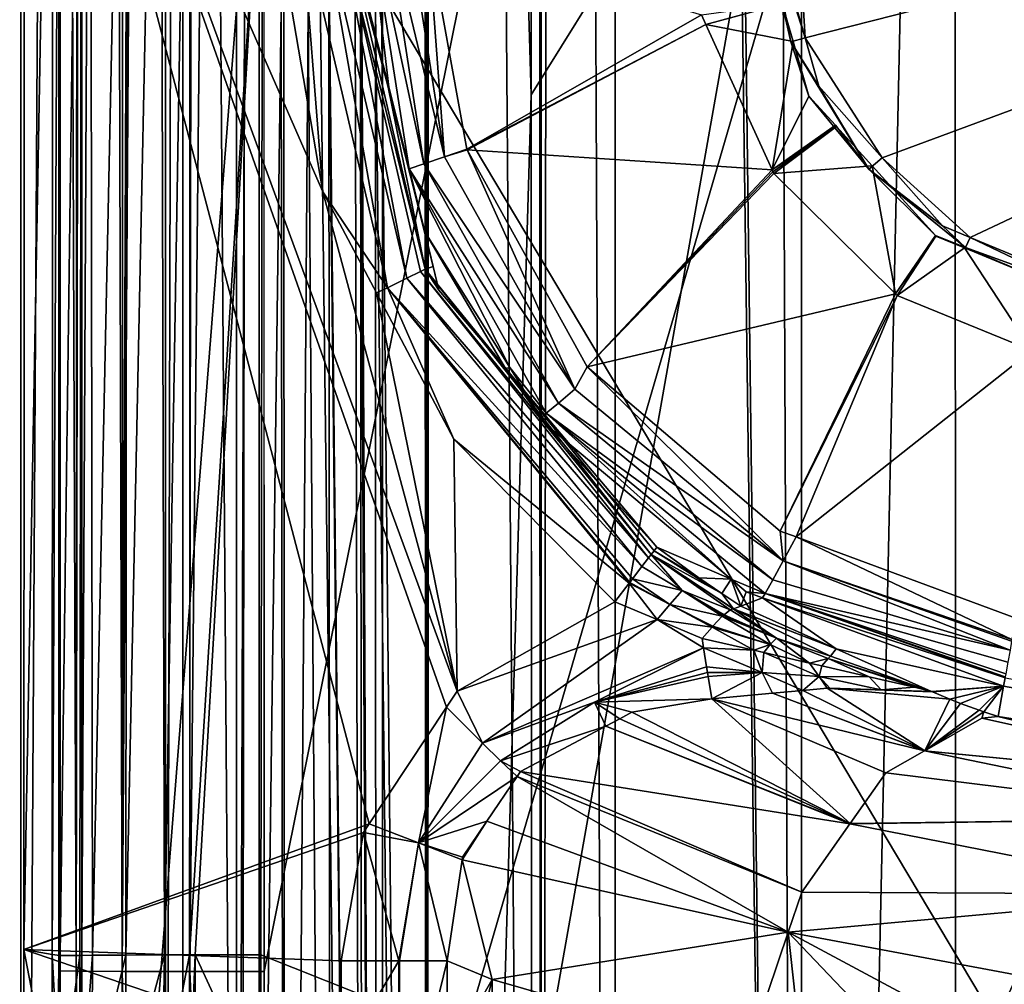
# Model space of a CAD drawing. Extents: x 512 to 878, y 536 to 1026.
# Tile 57 of 256: x 513 to 527, y 794 to 807. Entities that reach past the tile are written whole.
import ezdxf

# ---------------------------------------------------------------- set-up
doc = ezdxf.new("R2010")
doc.units = 0

msp = doc.modelspace()

# ---------------------------------------------------------------- linework, layer by layer
for points in [[(551.491333, 968.122559, 738.881165), (516.386902, 898.512573, 737.944946), (516.398926, 793.820312, 737.577087)], [(551.491333, 968.122559, 738.881165), (516.398926, 793.820312, 737.577087), (516.401672, 769.739075, 737.492493)], [(605.613953, 967.952148, 739.521484), (551.491333, 968.122559, 738.881165), (516.401672, 769.739075, 737.492493)], [(605.613953, 967.952148, 739.521484), (516.401672, 769.739075, 737.492493), (605.580933, 769.518677, 738.778442)], [(618.10907, 963.369446, 700.419495), (520.225464, 879.802673, 700.419495), (520.234863, 806.419128, 700.419495)], [(618.10907, 963.369446, 700.419495), (520.234863, 806.419128, 700.419495), (520.2677, 734.055725, 700.419495)], [(618.10907, 963.369446, 700.419495), (520.2677, 734.055725, 700.419495), (520.268921, 731.403442, 700.419495)], [(618.10907, 963.369446, 700.419495), (520.268921, 731.403442, 700.419495), (521.585632, 696.508911, 700.419495)], [(618.10907, 963.369446, 700.419495), (521.585632, 696.508911, 700.419495), (526.405518, 669.236389, 700.419495)], [(618.10907, 963.369446, 700.419495), (526.405518, 669.236389, 700.419495), (528.957886, 662.111328, 700.419495)], [(513.786804, 944.168213, 736.277283), (513.455566, 860.360413, 734.97113), (513.701294, 793.826721, 735.786011)], [(513.799194, 944.168091, 736.315613), (513.786804, 944.168213, 736.277283), (513.701294, 793.826721, 735.786011)], [(513.934204, 944.166565, 736.731812), (513.799194, 944.168091, 736.315613), (513.701294, 793.826721, 735.786011)], [(513.934204, 944.166565, 736.731812), (513.701294, 793.826721, 735.786011), (514.362427, 793.823303, 736.736633)], [(514.42157, 944.164612, 737.190918), (513.934204, 944.166565, 736.731812), (514.362427, 793.823303, 736.736633)], [(514.973267, 944.162415, 737.710632), (514.42157, 944.164612, 737.190918), (514.362427, 793.823303, 736.736633)], [(515.311584, 944.161804, 737.803833), (514.973267, 944.162415, 737.710632), (514.362427, 793.823303, 736.736633)], [(515.351196, 944.161743, 737.814758), (515.311584, 944.161804, 737.803833), (514.362427, 793.823303, 736.736633)], [(515.351196, 944.161743, 737.814758), (514.362427, 793.823303, 736.736633), (515.33429, 793.821045, 737.366028)], [(516.386902, 898.512573, 737.944946), (515.351196, 944.161743, 737.814758), (515.33429, 793.821045, 737.366028)], [(517.996643, 816.932617, 726.006531), (518.677246, 944.170044, 729.125244), (518.732727, 742.903564, 728.656616)], [(518.677246, 944.170044, 729.125244), (518.735657, 944.169861, 729.356079), (518.732727, 742.903564, 728.656616)], [(518.735657, 944.169861, 729.356079), (518.813904, 944.169617, 729.665649), (518.732727, 742.903564, 728.656616)], [(518.732727, 742.903564, 728.656616), (518.813904, 944.169617, 729.665649), (520.385437, 742.903015, 731.14209)], [(518.813904, 944.169617, 729.665649), (520.309875, 944.16803, 731.750244), (520.385437, 742.903015, 731.14209)], [(520.309875, 944.16803, 731.750244), (520.36731, 944.167969, 731.830261), (520.385437, 742.903015, 731.14209)], [(520.36731, 944.167969, 731.830261), (520.574036, 944.167725, 732.118408), (520.385437, 742.903015, 731.14209)], [(520.574036, 944.167725, 732.118408), (521.441162, 742.905151, 732.076416), (520.385437, 742.903015, 731.14209)], [(520.574036, 944.167725, 732.118408), (521.447266, 944.167786, 732.688721), (521.441162, 742.905151, 732.076416)], [(521.447266, 944.167786, 732.688721), (524.135925, 742.914368, 733.422668), (521.441162, 742.905151, 732.076416)], [(521.447266, 944.167786, 732.688721), (521.591125, 944.167786, 732.782715), (524.135925, 742.914368, 733.422668)], [(521.591125, 944.167786, 732.782715), (523.279175, 944.167969, 733.885254), (524.135925, 742.914368, 733.422668)], [(523.279175, 944.167969, 733.885254), (524.084229, 944.169006, 734.051941), (524.135925, 742.914368, 733.422668)], [(524.084229, 944.169006, 734.051941), (526.324402, 843.845764, 734.150757), (524.135925, 742.914368, 733.422668)], [(513.455566, 860.360413, 734.97113), (512.888245, 902.137024, 724.111328), (512.909668, 768.294373, 724.111328)], [(512.888245, 902.137024, 724.111328), (516.001404, 807.64447, 724.111328), (512.909668, 768.294373, 724.111328)], [(516.386902, 898.512573, 737.944946), (515.33429, 793.821045, 737.366028), (516.398926, 793.820312, 737.577087)], [(515.229797, 879.800293, 696.809021), (514.97644, 839.087463, 694.634583), (514.985291, 778.169434, 694.615295)], [(515.229797, 879.800293, 696.809021), (514.985291, 778.169434, 694.615295), (515.233276, 734.024902, 696.753479)], [(516.330383, 879.800781, 698.692078), (515.229797, 879.800293, 696.809021), (516.32666, 734.031616, 698.664062)], [(516.32666, 734.031616, 698.664062), (515.229797, 879.800293, 696.809021), (515.233276, 734.024902, 696.753479)], [(518.103149, 734.042542, 699.961365), (516.330383, 879.800781, 698.692078), (516.32666, 734.031616, 698.664062)], [(518.097229, 879.801636, 699.968323), (516.330383, 879.800781, 698.692078), (518.103149, 734.042542, 699.961365)], [(520.225464, 879.802673, 700.419495), (518.097229, 879.801636, 699.968323), (520.234863, 806.419128, 700.419495)], [(520.234863, 806.419128, 700.419495), (518.097229, 879.801636, 699.968323), (518.103149, 734.042542, 699.961365)], [(513.449402, 793.830444, 734.73645), (513.455566, 860.360413, 734.97113), (512.909668, 768.294373, 724.111328)], [(513.455566, 860.360413, 734.97113), (513.449402, 793.830444, 734.73645), (513.701294, 793.826721, 735.786011)], [(526.324402, 843.845764, 734.150757), (526.330322, 788.288696, 733.942993), (524.135925, 742.914368, 733.422668)], [(526.324402, 843.845764, 734.150757), (610.678345, 843.850769, 735.476562), (610.576294, 788.198303, 735.151794)], [(526.330322, 788.288696, 733.942993), (526.324402, 843.845764, 734.150757), (610.576294, 788.198303, 735.151794)], [(514.97644, 839.087463, 694.634583), (528.510681, 824.605713, 542.54657), (514.985291, 778.169434, 694.615295)], [(514.985291, 778.169434, 694.615295), (528.510681, 824.605713, 542.54657), (529.645386, 755.810181, 542.380676)], [(513.782776, 817.721191, 717.879517), (513.467468, 817.718018, 716.855957), (513.47168, 794.049072, 717.045715)], [(513.754272, 794.052856, 717.874023), (513.782776, 817.721191, 717.879517), (513.47168, 794.049072, 717.045715)], [(513.782104, 794.053223, 717.955505), (513.782776, 817.721191, 717.879517), (513.754272, 794.052856, 717.874023)], [(513.935913, 794.055298, 718.406311), (513.89856, 817.722351, 718.255371), (513.782104, 794.053223, 717.955505)], [(513.89856, 817.722351, 718.255371), (513.782776, 817.721191, 717.879517), (513.782104, 794.053223, 717.955505)], [(514.431152, 817.723938, 718.78772), (513.89856, 817.722351, 718.255371), (513.935913, 794.055298, 718.406311)], [(514.415039, 794.057495, 718.861572), (514.431152, 817.723938, 718.78772), (513.935913, 794.055298, 718.406311)], [(514.970398, 794.060059, 719.389343), (514.90802, 817.725403, 719.264343), (514.415039, 794.057495, 718.861572)], [(514.90802, 817.725403, 719.264343), (514.431152, 817.723938, 718.78772), (514.415039, 794.057495, 718.861572)], [(515.359619, 817.725708, 719.39679), (514.90802, 817.725403, 719.264343), (514.970398, 794.060059, 719.389343)], [(515.32782, 794.060608, 719.491394), (515.359619, 817.725708, 719.39679), (514.970398, 794.060059, 719.389343)], [(516.376038, 810.780029, 719.723083), (515.359619, 817.725708, 719.39679), (515.32782, 794.060608, 719.491394)], [(513.467468, 817.718018, 716.855957), (513.355896, 794.067688, 714.874329), (513.464355, 794.048584, 716.942566)], [(513.467468, 817.718018, 716.855957), (513.363403, 817.127686, 714.874329), (513.355896, 794.067688, 714.874329)], [(513.47168, 794.049072, 717.045715), (513.467468, 817.718018, 716.855957), (513.464355, 794.048584, 716.942566)], [(513.363403, 817.127686, 714.874329), (512.94928, 794.139465, 707.111328), (513.355896, 794.067688, 714.874329)], [(513.363403, 817.127686, 714.874329), (512.955505, 814.815247, 707.111328), (512.94928, 794.139465, 707.111328)], [(517.997742, 807.644958, 725.990051), (517.996643, 816.932617, 726.006531), (518.732727, 742.903564, 728.656616)], [(512.955505, 814.815247, 707.111328), (517.907776, 795.942993, 707.111328), (512.94928, 794.139465, 707.111328)], [(512.955505, 814.815247, 707.111328), (519.020813, 797.620667, 707.111328), (517.907776, 795.942993, 707.111328)], [(512.955505, 814.815247, 707.111328), (519.171692, 797.848083, 707.111328), (519.020813, 797.620667, 707.111328)], [(512.955505, 814.815247, 707.111328), (517.24292, 805.027527, 707.111328), (519.171692, 797.848083, 707.111328)], [(512.955505, 814.815247, 707.111328), (516.58429, 808.903992, 707.111328), (517.24292, 805.027527, 707.111328)], [(523.975098, 810.547974, 714.84021), (542.499817, 811.895569, 714.036194), (524.171143, 807.23761, 714.862122)], [(524.171143, 807.23761, 714.862122), (542.499817, 811.895569, 714.036194), (525.278503, 805.515625, 714.874878)], [(525.278503, 805.515625, 714.874878), (542.499817, 811.895569, 714.036194), (526.543945, 804.37085, 714.880371)], [(526.543945, 804.37085, 714.880371), (542.499817, 811.895569, 714.036194), (528.013428, 803.758728, 714.874512)], [(515.410461, 794.060791, 719.515015), (516.376038, 810.780029, 719.723083), (515.32782, 794.060608, 719.491394)], [(516.351196, 794.062256, 719.783569), (516.376038, 810.780029, 719.723083), (515.410461, 794.060791, 719.515015)], [(516.376038, 810.780029, 719.723083), (516.351196, 794.062256, 719.783569), (529.445801, 788.85022, 720.057556)], [(530.682983, 808.316772, 719.781921), (516.376038, 810.780029, 719.723083), (529.445801, 788.85022, 720.057556)], [(523.706177, 808.860107, 714.849731), (523.975098, 810.547974, 714.84021), (524.171143, 807.23761, 714.862122)], [(517.796204, 808.100769, 704.97229), (517.874634, 809.245178, 704.630981), (518.190125, 806.528015, 704.97229)], [(518.190125, 806.528015, 704.97229), (517.874634, 809.245178, 704.630981), (518.481995, 805.354248, 704.630981)], [(517.874634, 809.245178, 704.630981), (518.696289, 805.427979, 704.351746), (518.481995, 805.354248, 704.630981)], [(517.874634, 809.245178, 704.630981), (518.101196, 809.239746, 704.351746), (518.696289, 805.427979, 704.351746)], [(518.101196, 809.239746, 704.351746), (518.990112, 805.529114, 704.170776), (518.696289, 805.427979, 704.351746)], [(518.101196, 809.239746, 704.351746), (518.411865, 809.2323, 704.170776), (518.990112, 805.529114, 704.170776)], [(518.411865, 809.2323, 704.170776), (518.752869, 808.739685, 704.111328), (518.990112, 805.529114, 704.170776)], [(516.58429, 808.903992, 707.111328), (516.934265, 808.977722, 707.047974), (517.24292, 805.027527, 707.111328)], [(516.934265, 808.977722, 707.047974), (517.240112, 808.977478, 706.866028), (518.173828, 803.647644, 707.047974)], [(517.24292, 805.027527, 707.111328), (516.934265, 808.977722, 707.047974), (518.173828, 803.647644, 707.047974)], [(517.240112, 808.977478, 706.866028), (518.448242, 803.782776, 706.866028), (518.173828, 803.647644, 707.047974)], [(517.240112, 808.977478, 706.866028), (517.462891, 808.977295, 706.588501), (518.448242, 803.782776, 706.866028)], [(517.462891, 808.977295, 706.588501), (518.648071, 803.881226, 706.588501), (518.448242, 803.782776, 706.866028)], [(517.462891, 808.977295, 706.588501), (518.712891, 803.913086, 706.420288), (518.648071, 803.881226, 706.588501)], [(517.462891, 808.977295, 706.588501), (517.535156, 808.977295, 706.420288), (518.712891, 803.913086, 706.420288)], [(517.535156, 808.977295, 706.420288), (518.183838, 806.530151, 706.250488), (518.712891, 803.913086, 706.420288)], [(517.535156, 808.977295, 706.420288), (517.574341, 808.977234, 706.250549), (518.183838, 806.530151, 706.250488)], [(517.574341, 808.977234, 706.250549), (517.796204, 808.100769, 704.97229), (518.183838, 806.530151, 706.250488)], [(523.84259, 807.72467, 705.111145), (523.608826, 809.019775, 709.995117), (523.967957, 807.178589, 709.995117)], [(523.608826, 809.019775, 709.995117), (524.171143, 807.23761, 714.862122), (523.967957, 807.178589, 709.995117)], [(523.608826, 809.019775, 709.995117), (523.706177, 808.860107, 714.849731), (524.171143, 807.23761, 714.862122)], [(518.752869, 808.739685, 704.111328), (519.312561, 805.639771, 704.111328), (518.990112, 805.529114, 704.170776)], [(518.752869, 808.739685, 704.111328), (522.68396, 807.568542, 704.111389), (519.312561, 805.639771, 704.111328)], [(518.183838, 806.530151, 706.250488), (517.796204, 808.100769, 704.97229), (518.190125, 806.528015, 704.97229)], [(522.68396, 807.568542, 704.111389), (523.84259, 807.72467, 705.111145), (522.74707, 807.42981, 704.111389)], [(522.74707, 807.42981, 704.111389), (523.84259, 807.72467, 705.111145), (523.998779, 807.187134, 705.111145)], [(523.998779, 807.187134, 705.111145), (523.84259, 807.72467, 705.111145), (523.967957, 807.178589, 709.995117)], [(516.001404, 807.64447, 724.111328), (516.00415, 773.737488, 724.111328), (512.909668, 768.294373, 724.111328)], [(516.001404, 807.64447, 724.111328), (516.117065, 807.64447, 724.114685), (516.00415, 773.737488, 724.111328)], [(516.00415, 773.737488, 724.111328), (516.117065, 807.64447, 724.114685), (516.055359, 762.894043, 724.111328)], [(516.117065, 807.64447, 724.114685), (516.64502, 807.644592, 724.278259), (516.055359, 762.894043, 724.111328)], [(516.64502, 807.644592, 724.278259), (516.70105, 762.894287, 724.234253), (516.055359, 762.894043, 724.111328)], [(516.64502, 807.644592, 724.278259), (516.68219, 807.644592, 724.289734), (516.70105, 762.894287, 724.234253)], [(516.68219, 807.644592, 724.289734), (517.034729, 807.644653, 724.398987), (516.70105, 762.894287, 724.234253)], [(517.034729, 807.644653, 724.398987), (517.363892, 762.894775, 724.638672), (516.70105, 762.894287, 724.234253)], [(517.034729, 807.644653, 724.398987), (517.327026, 807.644714, 724.690063), (517.363892, 762.894775, 724.638672)], [(517.327026, 807.644714, 724.690063), (517.82312, 762.895081, 725.265808), (517.363892, 762.894775, 724.638672)], [(517.327026, 807.644714, 724.690063), (517.337891, 807.644714, 724.700867), (517.82312, 762.895081, 725.265808)], [(517.337891, 807.644714, 724.700867), (517.709473, 807.644836, 725.070984), (517.82312, 762.895081, 725.265808)], [(517.709473, 807.644836, 725.070984), (517.782288, 807.644836, 725.30304), (517.82312, 762.895081, 725.265808)], [(517.782288, 807.644836, 725.30304), (517.802673, 807.644897, 725.368164), (518.010498, 762.895203, 725.953857)], [(517.782288, 807.644836, 725.30304), (518.010498, 762.895203, 725.953857), (517.82312, 762.895081, 725.265808)], [(517.802673, 807.644897, 725.368164), (517.997742, 807.644958, 725.990051), (518.010498, 762.895203, 725.953857)], [(518.010498, 762.895203, 725.953857), (517.997742, 807.644958, 725.990051), (518.732727, 742.903564, 728.656616)], [(522.68396, 807.568542, 704.111389), (522.74707, 807.42981, 704.111389), (519.312561, 805.639771, 704.111328)], [(519.312561, 805.639771, 704.111328), (522.74707, 807.42981, 704.111389), (519.314636, 805.628052, 704.111328)], [(519.314636, 805.628052, 704.111328), (522.74707, 807.42981, 704.111389), (523.696655, 805.342346, 704.111389)], [(522.74707, 807.42981, 704.111389), (523.998779, 807.187134, 705.111145), (523.696655, 805.342346, 704.111389)], [(523.998779, 807.187134, 705.111145), (524.226929, 806.402222, 705.111145), (523.696655, 805.342346, 704.111389)], [(523.967957, 807.178589, 709.995117), (524.171143, 807.23761, 714.862122), (524.370605, 806.541565, 714.867432)], [(523.998779, 807.187134, 705.111145), (523.967957, 807.178589, 709.995117), (524.226929, 806.402222, 705.111145)], [(524.226929, 806.402222, 705.111145), (523.967957, 807.178589, 709.995117), (525.08551, 805.348877, 709.995117)], [(523.967957, 807.178589, 709.995117), (524.370605, 806.541565, 714.867432), (525.08551, 805.348877, 709.995117)], [(524.370605, 806.541565, 714.867432), (524.171143, 807.23761, 714.862122), (525.278503, 805.515625, 714.874878)], [(520.2677, 734.055725, 700.419495), (520.234863, 806.419128, 700.419495), (518.103149, 734.042542, 699.961365)], [(518.183838, 806.530151, 706.250488), (518.826477, 803.950012, 706.250488), (518.712891, 803.913086, 706.420288)], [(518.183838, 806.530151, 706.250488), (518.486328, 805.345276, 704.97229), (518.826477, 803.950012, 706.250488)], [(518.183838, 806.530151, 706.250488), (518.190125, 806.528015, 704.97229), (518.486328, 805.345276, 704.97229)], [(518.190125, 806.528015, 704.97229), (518.481995, 805.354248, 704.630981), (518.486328, 805.345276, 704.97229)], [(524.370605, 806.541565, 714.867432), (525.278503, 805.515625, 714.874878), (525.08551, 805.348877, 709.995117)], [(524.226929, 806.402222, 705.111145), (524.605713, 805.984375, 705.111145), (523.696655, 805.342346, 704.111389)], [(524.605713, 805.984375, 705.111145), (524.226929, 806.402222, 705.111145), (525.08551, 805.348877, 709.995117)], [(524.605713, 805.984375, 705.111145), (524.623718, 805.964478, 705.111145), (523.696655, 805.342346, 704.111389)], [(524.623718, 805.964478, 705.111145), (524.605713, 805.984375, 705.111145), (525.08551, 805.348877, 709.995117)], [(523.696655, 805.342346, 704.111389), (524.623718, 805.964478, 705.111145), (523.709534, 805.314026, 704.111389)], [(523.709534, 805.314026, 704.111389), (524.623718, 805.964478, 705.111145), (523.720337, 805.290222, 704.111389)], [(524.623718, 805.964478, 705.111145), (525.135559, 805.399841, 705.111145), (523.720337, 805.290222, 704.111389)], [(525.135559, 805.399841, 705.111145), (524.623718, 805.964478, 705.111145), (525.08551, 805.348877, 709.995117)], [(519.312561, 805.639771, 704.111328), (519.314636, 805.628052, 704.111328), (518.990112, 805.529114, 704.170776)], [(518.990112, 805.529114, 704.170776), (519.314636, 805.628052, 704.111328), (520.864807, 802.18988, 704.170776)], [(519.314636, 805.628052, 704.111328), (521.042175, 802.509766, 704.111328), (520.864807, 802.18988, 704.170776)], [(519.314636, 805.628052, 704.111328), (523.696655, 805.342346, 704.111389), (521.042175, 802.509766, 704.111328)], [(518.481995, 805.354248, 704.630981), (518.696289, 805.427979, 704.351746), (520.626526, 801.990356, 704.351746)], [(518.696289, 805.427979, 704.351746), (518.990112, 805.529114, 704.170776), (520.864807, 802.18988, 704.170776)], [(518.696289, 805.427979, 704.351746), (520.864807, 802.18988, 704.170776), (520.626526, 801.990356, 704.351746)], [(525.08551, 805.348877, 709.995117), (525.278503, 805.515625, 714.874878), (526.144226, 804.537354, 714.881958)], [(526.144226, 804.537354, 714.881958), (525.278503, 805.515625, 714.874878), (526.543945, 804.37085, 714.880371)], [(519.928467, 802.500427, 704.97229), (518.481995, 805.354248, 704.630981), (520.452698, 801.844849, 704.630981)], [(518.481995, 805.354248, 704.630981), (520.626526, 801.990356, 704.351746), (520.452698, 801.844849, 704.630981)], [(518.7099, 804.452759, 704.97229), (518.481995, 805.354248, 704.630981), (519.928467, 802.500427, 704.97229)], [(518.486328, 805.345276, 704.97229), (518.481995, 805.354248, 704.630981), (518.7099, 804.452759, 704.97229)], [(518.486328, 805.345276, 704.97229), (518.7099, 804.452759, 704.97229), (518.826477, 803.950012, 706.250488)], [(523.696655, 805.342346, 704.111389), (523.709534, 805.314026, 704.111389), (521.042175, 802.509766, 704.111328)], [(523.709534, 805.314026, 704.111389), (523.720337, 805.290222, 704.111389), (521.042175, 802.509766, 704.111328)], [(523.720337, 805.290222, 704.111389), (525.470764, 803.558594, 704.111389), (521.042175, 802.509766, 704.111328)], [(523.720337, 805.290222, 704.111389), (525.135559, 805.399841, 705.111145), (525.470764, 803.558594, 704.111389)], [(525.135559, 805.399841, 705.111145), (525.08551, 805.348877, 709.995117), (526.043213, 804.398621, 705.111084)], [(526.043213, 804.398621, 705.111084), (525.08551, 805.348877, 709.995117), (526.474609, 804.227661, 709.995056)], [(525.08551, 805.348877, 709.995117), (526.144226, 804.537354, 714.881958), (526.474609, 804.227661, 709.995056)], [(525.135559, 805.399841, 705.111145), (526.043213, 804.398621, 705.111084), (525.470764, 803.558594, 704.111389)], [(517.24292, 805.027527, 707.111328), (518.012451, 803.573364, 707.111328), (519.171692, 797.848083, 707.111328)], [(517.24292, 805.027527, 707.111328), (518.173828, 803.647644, 707.047974), (518.012451, 803.573364, 707.111328)], [(518.7099, 804.452759, 704.97229), (519.928467, 802.500427, 704.97229), (519.866394, 802.486267, 706.250488)], [(518.910095, 803.614319, 706.250488), (518.7099, 804.452759, 704.97229), (519.866394, 802.486267, 706.250488)], [(518.826477, 803.950012, 706.250488), (518.7099, 804.452759, 704.97229), (518.910095, 803.614319, 706.250488)], [(526.144226, 804.537354, 714.881958), (526.543945, 804.37085, 714.880371), (526.474609, 804.227661, 709.995056)], [(526.043213, 804.398621, 705.111084), (526.050964, 804.390015, 705.111084), (525.470764, 803.558594, 704.111389)], [(525.470764, 803.558594, 704.111389), (526.050964, 804.390015, 705.111084), (525.495605, 803.533997, 704.111389)], [(526.050964, 804.390015, 705.111084), (526.461548, 804.220276, 705.111084), (525.495605, 803.533997, 704.111389)], [(526.050964, 804.390015, 705.111084), (526.043213, 804.398621, 705.111084), (526.474609, 804.227661, 709.995056)], [(526.050964, 804.390015, 705.111084), (526.474609, 804.227661, 709.995056), (526.461548, 804.220276, 705.111084)], [(526.474609, 804.227661, 709.995056), (526.543945, 804.37085, 714.880371), (527.998596, 803.674988, 709.995056)], [(526.543945, 804.37085, 714.880371), (528.013428, 803.758728, 714.874512), (527.998596, 803.674988, 709.995056)], [(525.495605, 803.533997, 704.111389), (526.461548, 804.220276, 705.111084), (527.428223, 802.744019, 704.111328)], [(526.461548, 804.220276, 705.111084), (526.474609, 804.227661, 709.995056), (527.673035, 803.719543, 705.111084)], [(526.461548, 804.220276, 705.111084), (527.673035, 803.719543, 705.111084), (527.428223, 802.744019, 704.111328)], [(527.673035, 803.719543, 705.111084), (526.474609, 804.227661, 709.995056), (527.998596, 803.674988, 709.995056)], [(518.448242, 803.782776, 706.866028), (518.648071, 803.881226, 706.588501), (521.922852, 799.763916, 706.719238)], [(518.648071, 803.881226, 706.588501), (518.712891, 803.913086, 706.420288), (521.96167, 799.814575, 706.566895)], [(518.648071, 803.881226, 706.588501), (521.96167, 799.814575, 706.566895), (521.922852, 799.763916, 706.719238)], [(518.712891, 803.913086, 706.420288), (518.826477, 803.950012, 706.250488), (518.910095, 803.614319, 706.250488)], [(518.712891, 803.913086, 706.420288), (522.001892, 799.867065, 706.408936), (521.96167, 799.814575, 706.566895)], [(518.712891, 803.913086, 706.420288), (519.866394, 802.486267, 706.250488), (522.001892, 799.867065, 706.408936)], [(518.712891, 803.913086, 706.420288), (518.910095, 803.614319, 706.250488), (519.866394, 802.486267, 706.250488)], [(518.173828, 803.647644, 707.047974), (518.448242, 803.782776, 706.866028), (521.828064, 799.640259, 706.843628)], [(518.448242, 803.782776, 706.866028), (521.922852, 799.763916, 706.719238), (521.828064, 799.640259, 706.843628)], [(518.012451, 803.573364, 707.111328), (518.173828, 803.647644, 707.047974), (519.124146, 801.472656, 707.111328)], [(518.012451, 803.573364, 707.111328), (519.124146, 801.472656, 707.111328), (519.171692, 797.848083, 707.111328)], [(519.124146, 801.472656, 707.111328), (518.173828, 803.647644, 707.047974), (521.644287, 799.400391, 707.037903)], [(518.173828, 803.647644, 707.047974), (521.651245, 799.409424, 707.0354), (521.644287, 799.400391, 707.037903)], [(518.173828, 803.647644, 707.047974), (521.693542, 799.464722, 707.020203), (521.651245, 799.409424, 707.0354)], [(518.173828, 803.647644, 707.047974), (521.828064, 799.640259, 706.843628), (521.693542, 799.464722, 707.020203)], [(521.042175, 802.509766, 704.111328), (525.470764, 803.558594, 704.111389), (523.815002, 800.151062, 704.111328)], [(525.470764, 803.558594, 704.111389), (525.495605, 803.533997, 704.111389), (523.815002, 800.151062, 704.111328)], [(523.815002, 800.151062, 704.111328), (525.495605, 803.533997, 704.111389), (524.042114, 800.066833, 704.111328)], [(525.495605, 803.533997, 704.111389), (527.428223, 802.744019, 704.111328), (524.042114, 800.066833, 704.111328)], [(524.042114, 800.066833, 704.111328), (527.428223, 802.744019, 704.111328), (527.196716, 798.897339, 704.111328)], [(519.866394, 802.486267, 706.250488), (519.928467, 802.500427, 704.97229), (520.378235, 801.779846, 704.97229)], [(519.866394, 802.486267, 706.250488), (522.042236, 799.919678, 706.250488), (522.001892, 799.867065, 706.408936)], [(519.866394, 802.486267, 706.250488), (520.431702, 801.694214, 704.97229), (522.042236, 799.919678, 706.250488)], [(519.866394, 802.486267, 706.250488), (520.378235, 801.779846, 704.97229), (520.431702, 801.694214, 704.97229)], [(519.928467, 802.500427, 704.97229), (520.452698, 801.844849, 704.630981), (520.378235, 801.779846, 704.97229)], [(520.864807, 802.18988, 704.170776), (521.042175, 802.509766, 704.111328), (523.858276, 799.721436, 704.170776)], [(521.042175, 802.509766, 704.111328), (523.815002, 800.151062, 704.111328), (523.858276, 799.721436, 704.170776)], [(520.626526, 801.990356, 704.351746), (520.864807, 802.18988, 704.170776), (523.858276, 799.721436, 704.170776)], [(520.452698, 801.844849, 704.630981), (520.626526, 801.990356, 704.351746), (523.708069, 799.449341, 704.351746)], [(520.626526, 801.990356, 704.351746), (523.858276, 799.721436, 704.170776), (523.708069, 799.449341, 704.351746)], [(520.378235, 801.779846, 704.97229), (520.452698, 801.844849, 704.630981), (520.431702, 801.694214, 704.97229)], [(520.431702, 801.694214, 704.97229), (520.452698, 801.844849, 704.630981), (523.107788, 799.457825, 704.97229)], [(523.107788, 799.457825, 704.97229), (520.452698, 801.844849, 704.630981), (523.598511, 799.250916, 704.630981)], [(520.452698, 801.844849, 704.630981), (523.708069, 799.449341, 704.351746), (523.598511, 799.250916, 704.630981)], [(522.042236, 799.919678, 706.250488), (520.431702, 801.694214, 704.97229), (523.107788, 799.457825, 704.97229)], [(519.124146, 801.472656, 707.111328), (521.439941, 799.133667, 707.111328), (519.171692, 797.848083, 707.111328)], [(519.124146, 801.472656, 707.111328), (521.644287, 799.400391, 707.037903), (521.439941, 799.133667, 707.111328)], [(523.815002, 800.151062, 704.111328), (524.042114, 800.066833, 704.111328), (523.858276, 799.721436, 704.170776)], [(523.858276, 799.721436, 704.170776), (524.042114, 800.066833, 704.111328), (527.142334, 798.591919, 704.18811)], [(524.042114, 800.066833, 704.111328), (527.196716, 798.897339, 704.111328), (527.142334, 798.591919, 704.18811)], [(522.001892, 799.867065, 706.408936), (522.042236, 799.919678, 706.250488), (522.643921, 799.477417, 706.31897)], [(522.643921, 799.477417, 706.31897), (522.042236, 799.919678, 706.250488), (523.107788, 799.457825, 704.97229)], [(521.828064, 799.640259, 706.843628), (521.922852, 799.763916, 706.719238), (522.406982, 799.297852, 706.877991)], [(521.922852, 799.763916, 706.719238), (521.96167, 799.814575, 706.566895), (522.406982, 799.297852, 706.877991)], [(521.96167, 799.814575, 706.566895), (522.001892, 799.867065, 706.408936), (522.975403, 799.255066, 706.418823)], [(521.96167, 799.814575, 706.566895), (523.138184, 799.031189, 706.755493), (523.096069, 799.016357, 706.850769)], [(522.406982, 799.297852, 706.877991), (521.96167, 799.814575, 706.566895), (523.096069, 799.016357, 706.850769)], [(521.96167, 799.814575, 706.566895), (523.14093, 799.032166, 706.749268), (523.138184, 799.031189, 706.755493)], [(521.96167, 799.814575, 706.566895), (522.975403, 799.255066, 706.418823), (523.14093, 799.032166, 706.749268)], [(522.001892, 799.867065, 706.408936), (522.643921, 799.477417, 706.31897), (522.975403, 799.255066, 706.418823)], [(521.693542, 799.464722, 707.020203), (521.828064, 799.640259, 706.843628), (522.406982, 799.297852, 706.877991)], [(523.708069, 799.449341, 704.351746), (523.858276, 799.721436, 704.170776), (527.11499, 798.43811, 704.226807)], [(523.858276, 799.721436, 704.170776), (527.138367, 798.569641, 704.193726), (527.11499, 798.43811, 704.226807)], [(523.858276, 799.721436, 704.170776), (527.142334, 798.591919, 704.18811), (527.138367, 798.569641, 704.193726)], [(522.643921, 799.477417, 706.31897), (523.107788, 799.457825, 704.97229), (522.975403, 799.255066, 706.418823)], [(521.439941, 799.133667, 707.111328), (521.644287, 799.400391, 707.037903), (522.047302, 798.878479, 707.192688)], [(521.644287, 799.400391, 707.037903), (521.651245, 799.409424, 707.0354), (522.228027, 799.096313, 707.06665)], [(521.644287, 799.400391, 707.037903), (522.228027, 799.096313, 707.06665), (522.047302, 798.878479, 707.192688)], [(521.651245, 799.409424, 707.0354), (521.693542, 799.464722, 707.020203), (522.228027, 799.096313, 707.06665)], [(521.693542, 799.464722, 707.020203), (522.406982, 799.297852, 706.877991), (522.228027, 799.096313, 707.06665)], [(522.975403, 799.255066, 706.418823), (523.107788, 799.457825, 704.97229), (523.250366, 799.070557, 706.501709)], [(523.107788, 799.457825, 704.97229), (523.326904, 799.274658, 704.97229), (523.250366, 799.070557, 706.501709)], [(523.326904, 799.274658, 704.97229), (523.107788, 799.457825, 704.97229), (523.598511, 799.250916, 704.630981)], [(523.598511, 799.250916, 704.630981), (523.708069, 799.449341, 704.351746), (527.11499, 798.43811, 704.226807)], [(522.228027, 799.096313, 707.06665), (522.406982, 799.297852, 706.877991), (522.978577, 798.926331, 707.026733)], [(522.406982, 799.297852, 706.877991), (523.000793, 798.94342, 706.993469), (522.978577, 798.926331, 707.026733)], [(522.406982, 799.297852, 706.877991), (523.007935, 798.948914, 706.982788), (523.000793, 798.94342, 706.993469)], [(522.406982, 799.297852, 706.877991), (523.096069, 799.016357, 706.850769), (523.007935, 798.948914, 706.982788)], [(522.975403, 799.255066, 706.418823), (523.250366, 799.070557, 706.501709), (523.14093, 799.032166, 706.749268)], [(523.326904, 799.274658, 704.97229), (523.5578, 799.190186, 704.97229), (523.250366, 799.070557, 706.501709)], [(523.250366, 799.070557, 706.501709), (523.5578, 799.190186, 704.97229), (524.619324, 798.457458, 706.806519)], [(523.326904, 799.274658, 704.97229), (523.598511, 799.250916, 704.630981), (523.5578, 799.190186, 704.97229)], [(523.5578, 799.190186, 704.97229), (523.598511, 799.250916, 704.630981), (527.043762, 798.039795, 704.675659)], [(523.5578, 799.190186, 704.97229), (527.043762, 798.039795, 704.675659), (527.022583, 797.922546, 704.972168)], [(524.619324, 798.457458, 706.806519), (523.5578, 799.190186, 704.97229), (527.022583, 797.922546, 704.972168)], [(523.598511, 799.250916, 704.630981), (527.046387, 798.054382, 704.638855), (527.043762, 798.039795, 704.675659)], [(523.598511, 799.250916, 704.630981), (527.054443, 798.098938, 704.526306), (527.046387, 798.054382, 704.638855)], [(523.598511, 799.250916, 704.630981), (527.084717, 798.268494, 704.376526), (527.054443, 798.098938, 704.526306)], [(523.598511, 799.250916, 704.630981), (527.11499, 798.43811, 704.226807), (527.084717, 798.268494, 704.376526)], [(521.439941, 799.133667, 707.111328), (522.047302, 798.878479, 707.192688), (519.171692, 797.848083, 707.111328)], [(522.047302, 798.878479, 707.192688), (522.228027, 799.096313, 707.06665), (522.836121, 798.769043, 707.151428)], [(522.228027, 799.096313, 707.06665), (522.848022, 798.782166, 707.140991), (522.836121, 798.769043, 707.151428)], [(522.228027, 799.096313, 707.06665), (522.978577, 798.926331, 707.026733), (522.848022, 798.782166, 707.140991)], [(523.14093, 799.032166, 706.749268), (523.250366, 799.070557, 706.501709), (524.619324, 798.457458, 706.806519)], [(522.848022, 798.782166, 707.140991), (522.978577, 798.926331, 707.026733), (523.671204, 798.52002, 707.230042)], [(522.978577, 798.926331, 707.026733), (523.000793, 798.94342, 706.993469), (523.75824, 798.61322, 707.070862)], [(522.978577, 798.926331, 707.026733), (523.75824, 798.61322, 707.070862), (523.671204, 798.52002, 707.230042)], [(523.000793, 798.94342, 706.993469), (523.007935, 798.948914, 706.982788), (523.75824, 798.61322, 707.070862)], [(523.007935, 798.948914, 706.982788), (523.096069, 799.016357, 706.850769), (523.75824, 798.61322, 707.070862)], [(523.096069, 799.016357, 706.850769), (523.138184, 799.031189, 706.755493), (523.75824, 798.61322, 707.070862)], [(523.138184, 799.031189, 706.755493), (523.14093, 799.032166, 706.749268), (524.619324, 798.457458, 706.806519)], [(523.75824, 798.61322, 707.070862), (523.138184, 799.031189, 706.755493), (524.537292, 798.350342, 706.978455)], [(523.138184, 799.031189, 706.755493), (524.619324, 798.457458, 706.806519), (524.537292, 798.350342, 706.978455)], [(519.171692, 797.848083, 707.111328), (522.047302, 798.878479, 707.192688), (519.535889, 797.103333, 707.27356)], [(522.047302, 798.878479, 707.192688), (522.71283, 798.472046, 707.365051), (519.535889, 797.103333, 707.27356)], [(522.047302, 798.878479, 707.192688), (522.690552, 798.608276, 707.278809), (522.71283, 798.472046, 707.365051)], [(522.047302, 798.878479, 707.192688), (522.836121, 798.769043, 707.151428), (522.690552, 798.608276, 707.278809)], [(522.690552, 798.608276, 707.278809), (522.836121, 798.769043, 707.151428), (523.433044, 798.437073, 707.246948)], [(522.836121, 798.769043, 707.151428), (522.848022, 798.782166, 707.140991), (523.671204, 798.52002, 707.230042)], [(522.836121, 798.769043, 707.151428), (523.671204, 798.52002, 707.230042), (523.433044, 798.437073, 707.246948)], [(522.71283, 798.472046, 707.365051), (522.690552, 798.608276, 707.278809), (523.433044, 798.437073, 707.246948)], [(523.433044, 798.437073, 707.246948), (523.671204, 798.52002, 707.230042), (523.579773, 798.403259, 707.240601)], [(523.579773, 798.403259, 707.240601), (523.671204, 798.52002, 707.230042), (524.236755, 798.251831, 707.212402)], [(523.671204, 798.52002, 707.230042), (523.75824, 798.61322, 707.070862), (524.236755, 798.251831, 707.212402)], [(523.75824, 798.61322, 707.070862), (524.501221, 798.32019, 707.098267), (524.236755, 798.251831, 707.212402)], [(523.75824, 798.61322, 707.070862), (524.537292, 798.350342, 706.978455), (524.501221, 798.32019, 707.098267)], [(522.71283, 798.472046, 707.365051), (521.145508, 797.693726, 707.535767), (519.535889, 797.103333, 707.27356)], [(522.71283, 798.472046, 707.365051), (522.757263, 798.200928, 707.536682), (521.145508, 797.693726, 707.535767)], [(522.757263, 798.200928, 707.536682), (522.71283, 798.472046, 707.365051), (523.554932, 798.118896, 707.61853)], [(522.71283, 798.472046, 707.365051), (523.433044, 798.437073, 707.246948), (523.554932, 798.118896, 707.61853)], [(523.433044, 798.437073, 707.246948), (523.579773, 798.403259, 707.240601), (523.554932, 798.118896, 707.61853)], [(523.554932, 798.118896, 707.61853), (523.579773, 798.403259, 707.240601), (524.371338, 798.061401, 707.559265)], [(523.579773, 798.403259, 707.240601), (524.236755, 798.251831, 707.212402), (524.371338, 798.061401, 707.559265)], [(524.501221, 798.32019, 707.098267), (524.537292, 798.350342, 706.978455), (525.98822, 797.84436, 707.111328)], [(524.537292, 798.350342, 706.978455), (524.619324, 798.457458, 706.806519), (525.98822, 797.84436, 707.111328)], [(524.619324, 798.457458, 706.806519), (527.022583, 797.922546, 704.972168), (525.98822, 797.84436, 707.111328)], [(522.757263, 798.200928, 707.536682), (522.770447, 798.120178, 707.58783), (521.145508, 797.693726, 707.535767)], [(522.770447, 798.120178, 707.58783), (522.757263, 798.200928, 707.536682), (523.554932, 798.118896, 707.61853)], [(524.236755, 798.251831, 707.212402), (524.501221, 798.32019, 707.098267), (524.411926, 798.211426, 707.204895)], [(524.236755, 798.251831, 707.212402), (524.411926, 798.211426, 707.204895), (524.371338, 798.061401, 707.559265)], [(524.371338, 798.061401, 707.559265), (524.411926, 798.211426, 707.204895), (525.093994, 798.054199, 707.175598)], [(524.411926, 798.211426, 707.204895), (524.501221, 798.32019, 707.098267), (525.093994, 798.054199, 707.175598)], [(525.741333, 797.904968, 707.147827), (524.501221, 798.32019, 707.098267), (525.98822, 797.84436, 707.111328)], [(525.093994, 798.054199, 707.175598), (524.501221, 798.32019, 707.098267), (525.741333, 797.904968, 707.147827)], [(522.770447, 798.120178, 707.58783), (522.779968, 798.062256, 707.654846), (521.145508, 797.693726, 707.535767)], [(522.779968, 798.062256, 707.654846), (522.832581, 797.740845, 708.026367), (521.145508, 797.693726, 707.535767)], [(522.770447, 798.120178, 707.58783), (523.554932, 798.118896, 707.61853), (522.779968, 798.062256, 707.654846)], [(522.779968, 798.062256, 707.654846), (523.554932, 798.118896, 707.61853), (522.832581, 797.740845, 708.026367)], [(523.554932, 798.118896, 707.61853), (523.702026, 797.820251, 707.941345), (522.832581, 797.740845, 708.026367)], [(523.554932, 798.118896, 707.61853), (524.140869, 797.860291, 707.898376), (523.702026, 797.820251, 707.941345)], [(523.554932, 798.118896, 707.61853), (524.371338, 798.061401, 707.559265), (524.140869, 797.860291, 707.898376)], [(524.371338, 798.061401, 707.559265), (524.48999, 797.892212, 707.864258), (524.140869, 797.860291, 707.898376)], [(524.528809, 797.89093, 707.844727), (524.371338, 798.061401, 707.559265), (525.262451, 797.867554, 707.476074)], [(524.371338, 798.061401, 707.559265), (525.093994, 798.054199, 707.175598), (525.262451, 797.867554, 707.476074)], [(524.48999, 797.892212, 707.864258), (524.371338, 798.061401, 707.559265), (524.528809, 797.89093, 707.844727)], [(525.093994, 798.054199, 707.175598), (525.741333, 797.904968, 707.147827), (525.262451, 797.867554, 707.476074)], [(525.98822, 797.84436, 707.111328), (527.022583, 797.922546, 704.972168), (526.000916, 797.838745, 707.126648)], [(526.000916, 797.838745, 707.126648), (527.022583, 797.922546, 704.972168), (526.250977, 797.732849, 707.417847)], [(526.250977, 797.732849, 707.417847), (527.022583, 797.922546, 704.972168), (526.401917, 797.673584, 707.582581)], [(526.401917, 797.673584, 707.582581), (527.022583, 797.922546, 704.972168), (526.671936, 797.575317, 707.862976)], [(526.671936, 797.575317, 707.862976), (527.022583, 797.922546, 704.972168), (526.740479, 797.551453, 707.934631)], [(526.740479, 797.551453, 707.934631), (527.022583, 797.922546, 704.972168), (526.944885, 797.487854, 708.113892)], [(526.944885, 797.487854, 708.113892), (527.022583, 797.922546, 704.972168), (552.373108, 793.457703, 704.972168)], [(527.022583, 797.922546, 704.972168), (527.043762, 798.039795, 704.675659), (552.373108, 793.457703, 704.972168)], [(519.020813, 797.620667, 707.111328), (519.171692, 797.848083, 707.111328), (519.535889, 797.103333, 707.27356)], [(522.832581, 797.740845, 708.026367), (523.702026, 797.820251, 707.941345), (525.885437, 796.990112, 709.532776)], [(523.702026, 797.820251, 707.941345), (524.140869, 797.860291, 707.898376), (525.892151, 796.993958, 709.524048)], [(523.702026, 797.820251, 707.941345), (525.892151, 796.993958, 709.524048), (525.885437, 796.990112, 709.532776)], [(524.140869, 797.860291, 707.898376), (524.48999, 797.892212, 707.864258), (525.892151, 796.993958, 709.524048)], [(524.48999, 797.892212, 707.864258), (526.250977, 797.732849, 707.417847), (525.892151, 796.993958, 709.524048)], [(524.48999, 797.892212, 707.864258), (526.000916, 797.838745, 707.126648), (526.250977, 797.732849, 707.417847)], [(524.48999, 797.892212, 707.864258), (524.528809, 797.89093, 707.844727), (526.000916, 797.838745, 707.126648)], [(524.528809, 797.89093, 707.844727), (525.262451, 797.867554, 707.476074), (526.000916, 797.838745, 707.126648)], [(525.262451, 797.867554, 707.476074), (525.741333, 797.904968, 707.147827), (525.98822, 797.84436, 707.111328)], [(525.262451, 797.867554, 707.476074), (525.98822, 797.84436, 707.111328), (526.000916, 797.838745, 707.126648)], [(519.535889, 797.103333, 707.27356), (521.145508, 797.693726, 707.535767), (519.796509, 796.849487, 707.477112)], [(521.145508, 797.693726, 707.535767), (521.310791, 797.348389, 707.854614), (519.796509, 796.849487, 707.477112)], [(521.145508, 797.693726, 707.535767), (522.832581, 797.740845, 708.026367), (521.681824, 797.545532, 707.886658)], [(521.145508, 797.693726, 707.535767), (521.509644, 797.454041, 707.871765), (521.310791, 797.348389, 707.854614)], [(521.145508, 797.693726, 707.535767), (521.681824, 797.545532, 707.886658), (521.509644, 797.454041, 707.871765)], [(521.681824, 797.545532, 707.886658), (522.832581, 797.740845, 708.026367), (524.81842, 795.94696, 710.729614)], [(522.832581, 797.740845, 708.026367), (525.332397, 796.674072, 710.246094), (524.81842, 795.94696, 710.729614)], [(522.832581, 797.740845, 708.026367), (525.885437, 796.990112, 709.532776), (525.332397, 796.674072, 710.246094)], [(526.250977, 797.732849, 707.417847), (526.401917, 797.673584, 707.582581), (525.892151, 796.993958, 709.524048)], [(526.401917, 797.673584, 707.582581), (526.671936, 797.575317, 707.862976), (525.892151, 796.993958, 709.524048)], [(517.907776, 795.942993, 707.111328), (519.020813, 797.620667, 707.111328), (518.616882, 795.671875, 707.272339)], [(519.020813, 797.620667, 707.111328), (519.535889, 797.103333, 707.27356), (518.616882, 795.671875, 707.272339)], [(521.509644, 797.454041, 707.871765), (521.681824, 797.545532, 707.886658), (524.81842, 795.94696, 710.729614)], [(526.671936, 797.575317, 707.862976), (526.740479, 797.551453, 707.934631), (525.892151, 796.993958, 709.524048)], [(526.740479, 797.551453, 707.934631), (526.709229, 797.460876, 708.470154), (525.892151, 796.993958, 709.524048)], [(526.740479, 797.551453, 707.934631), (526.941101, 797.486633, 708.127014), (526.709229, 797.460876, 708.470154)], [(526.740479, 797.551453, 707.934631), (526.944885, 797.487854, 708.113892), (526.941101, 797.486633, 708.127014)], [(521.310791, 797.348389, 707.854614), (521.509644, 797.454041, 707.871765), (524.81842, 795.94696, 710.729614)], [(525.892151, 796.993958, 709.524048), (526.709229, 797.460876, 708.470154), (531.134277, 796.477173, 710.025635)], [(526.709229, 797.460876, 708.470154), (526.941101, 797.486633, 708.127014), (531.134277, 796.477173, 710.025635)], [(526.941101, 797.486633, 708.127014), (526.944885, 797.487854, 708.113892), (531.134277, 796.477173, 710.025635)], [(526.944885, 797.487854, 708.113892), (552.373108, 793.457703, 704.972168), (552.283936, 792.919128, 708.856445)], [(544.063782, 794.201782, 710.01355), (526.944885, 797.487854, 708.113892), (552.283936, 792.919128, 708.856445)], [(531.134277, 796.477173, 710.025635), (526.944885, 797.487854, 708.113892), (544.063782, 794.201782, 710.01355)], [(519.796509, 796.849487, 707.477112), (521.310791, 797.348389, 707.854614), (520.08136, 796.695007, 707.748413)], [(520.08136, 796.695007, 707.748413), (521.310791, 797.348389, 707.854614), (524.814758, 795.941711, 710.733093)], [(521.310791, 797.348389, 707.854614), (524.81842, 795.94696, 710.729614), (524.814758, 795.941711, 710.733093)], [(519.535889, 797.103333, 707.27356), (519.796509, 796.849487, 707.477112), (518.616882, 795.671875, 707.272339)], [(525.332397, 796.674072, 710.246094), (525.885437, 796.990112, 709.532776), (530.585205, 796.025513, 711.637451)], [(525.885437, 796.990112, 709.532776), (525.892151, 796.993958, 709.524048), (531.134277, 796.477173, 710.025635)], [(525.885437, 796.990112, 709.532776), (531.134277, 796.477173, 710.025635), (530.585205, 796.025513, 711.637451)], [(519.796509, 796.849487, 707.477112), (520.033325, 796.623718, 707.74823), (518.616882, 795.671875, 707.272339)], [(519.796509, 796.849487, 707.477112), (520.08136, 796.695007, 707.748413), (520.033325, 796.623718, 707.74823)], [(520.033325, 796.623718, 707.74823), (520.08136, 796.695007, 707.748413), (524.122681, 794.962646, 711.384216)], [(520.08136, 796.695007, 707.748413), (524.814758, 795.941711, 710.733093), (524.122681, 794.962646, 711.384216)], [(525.332397, 796.674072, 710.246094), (530.585205, 796.025513, 711.637451), (524.81842, 795.94696, 710.729614)], [(520.033325, 796.623718, 707.74823), (519.601501, 795.983032, 707.746765), (518.616882, 795.671875, 707.272339)], [(519.601501, 795.983032, 707.746765), (520.033325, 796.623718, 707.74823), (523.928833, 794.387329, 711.441467)], [(520.033325, 796.623718, 707.74823), (524.122681, 794.962646, 711.384216), (523.928833, 794.387329, 711.441467)], [(517.907776, 795.942993, 707.111328), (517.825073, 795.81842, 707.111328), (512.94928, 794.139465, 707.111328)], [(517.825073, 795.81842, 707.111328), (517.907776, 795.942993, 707.111328), (518.616882, 795.671875, 707.272339)], [(518.616882, 795.671875, 707.272339), (519.601501, 795.983032, 707.746765), (519.250427, 795.462219, 707.745605)], [(519.245056, 795.426086, 707.747253), (519.601501, 795.983032, 707.746765), (523.928833, 794.387329, 711.441467)], [(519.250427, 795.462219, 707.745605), (519.601501, 795.983032, 707.746765), (519.245056, 795.426086, 707.747253)], [(524.122681, 794.962646, 711.384216), (524.814758, 795.941711, 710.733093), (529.955627, 794.933594, 713.04248)], [(524.814758, 795.941711, 710.733093), (530.585205, 796.025513, 711.637451), (529.955627, 794.933594, 713.04248)], [(524.81842, 795.94696, 710.729614), (530.585205, 796.025513, 711.637451), (524.814758, 795.941711, 710.733093)], [(512.94928, 794.139465, 707.111328), (517.825073, 795.81842, 707.111328), (517.50647, 793.974487, 707.111328)], [(517.50647, 793.974487, 707.111328), (517.825073, 795.81842, 707.111328), (518.336609, 793.973328, 707.293579)], [(517.825073, 795.81842, 707.111328), (518.616882, 795.671875, 707.272339), (518.336609, 793.973328, 707.293579)], [(518.616882, 795.671875, 707.272339), (518.34436, 793.973328, 707.295288), (518.336609, 793.973328, 707.293579)], [(518.34436, 793.973328, 707.295288), (518.616882, 795.671875, 707.272339), (519.028076, 793.972412, 707.813354)], [(518.616882, 795.671875, 707.272339), (519.245056, 795.426086, 707.747253), (519.028076, 793.972412, 707.813354)], [(518.616882, 795.671875, 707.272339), (519.250427, 795.462219, 707.745605), (519.245056, 795.426086, 707.747253)], [(519.028076, 793.972412, 707.813354), (519.245056, 795.426086, 707.747253), (519.677063, 793.705688, 708.538696)], [(519.245056, 795.426086, 707.747253), (523.928833, 794.387329, 711.441467), (519.677063, 793.705688, 708.538696)], [(524.122681, 794.962646, 711.384216), (529.955627, 794.933594, 713.04248), (523.928833, 794.387329, 711.441467)], [(523.927856, 794.384399, 711.441772), (529.955627, 794.933594, 713.04248), (529.370667, 793.366577, 713.918152)], [(523.928833, 794.387329, 711.441467), (529.955627, 794.933594, 713.04248), (523.927856, 794.384399, 711.441772)], [(523.928833, 794.387329, 711.441467), (523.927856, 794.384399, 711.441772), (519.677063, 793.705688, 708.538696)], [(519.677063, 793.705688, 708.538696), (523.927856, 794.384399, 711.441772), (523.343811, 792.650635, 711.614319)], [(523.343811, 792.650635, 711.614319), (523.927856, 794.384399, 711.441772), (524.131714, 792.505249, 712.045776)], [(523.927856, 794.384399, 711.441772), (529.370667, 793.366577, 713.918152), (528.969421, 791.678833, 714.056519)], [(526.058777, 792.14978, 713.101074), (523.927856, 794.384399, 711.441772), (528.969421, 791.678833, 714.056519)], [(524.131714, 792.505249, 712.045776), (523.927856, 794.384399, 711.441772), (526.058777, 792.14978, 713.101074)], [(513.356506, 792.023438, 714.874329), (512.94928, 794.139465, 707.111328), (512.950928, 788.807312, 707.111328)], [(512.94928, 794.139465, 707.111328), (517.5047, 792.57373, 707.111328), (512.950928, 788.807312, 707.111328)], [(513.355896, 794.067688, 714.874329), (512.94928, 794.139465, 707.111328), (513.356506, 792.023438, 714.874329)], [(512.94928, 794.139465, 707.111328), (517.50647, 793.974487, 707.111328), (517.5047, 792.57373, 707.111328)], [(513.465393, 792.023438, 716.951782), (513.355896, 794.067688, 714.874329), (513.356506, 792.023438, 714.874329)], [(513.464355, 794.048584, 716.942566), (513.355896, 794.067688, 714.874329), (513.465393, 792.023438, 716.951782)], [(513.47168, 794.049072, 717.045715), (513.464355, 794.048584, 716.942566), (513.465393, 792.023438, 716.951782)], [(513.47168, 794.049072, 717.045715), (513.465393, 792.023438, 716.951782), (513.472778, 792.023376, 717.05426)], [(513.754272, 794.052856, 717.874023), (513.47168, 794.049072, 717.045715), (513.472778, 792.023376, 717.05426)], [(513.751892, 792.023376, 717.884705), (513.754272, 794.052856, 717.874023), (513.472778, 792.023376, 717.05426)], [(513.782104, 794.053223, 717.955505), (513.754272, 794.052856, 717.874023), (513.751892, 792.023376, 717.884705)], [(513.779053, 792.023376, 717.965515), (513.782104, 794.053223, 717.955505), (513.751892, 792.023376, 717.884705)], [(513.935913, 794.055298, 718.406311), (513.779053, 792.023376, 717.965515), (513.922791, 792.023315, 718.393127)], [(513.935913, 794.055298, 718.406311), (513.782104, 794.053223, 717.955505), (513.779053, 792.023376, 717.965515)], [(514.415039, 794.057495, 718.861572), (513.935913, 794.055298, 718.406311), (513.922791, 792.023315, 718.393127)], [(514.414246, 792.023376, 718.871094), (514.415039, 794.057495, 718.861572), (513.922791, 792.023315, 718.393127)], [(514.41571, 792.023376, 718.872559), (514.415039, 794.057495, 718.861572), (514.414246, 792.023376, 718.871094)], [(514.970398, 794.060059, 719.389343), (514.415039, 794.057495, 718.861572), (514.41571, 792.023376, 718.872559)], [(514.93457, 792.023438, 719.377136), (514.970398, 794.060059, 719.389343), (514.41571, 792.023376, 718.872559)], [(515.32782, 794.060608, 719.491394), (514.970398, 794.060059, 719.389343), (514.93457, 792.023438, 719.377136)], [(515.328247, 792.023438, 719.49292), (515.32782, 794.060608, 719.491394), (514.93457, 792.023438, 719.377136)], [(515.410461, 794.060791, 719.515015), (515.32782, 794.060608, 719.491394), (515.328247, 792.023438, 719.49292)], [(515.413757, 792.023438, 719.518066), (515.410461, 794.060791, 719.515015), (515.328247, 792.023438, 719.49292)], [(516.351196, 794.062256, 719.783569), (515.410461, 794.060791, 719.515015), (516.347595, 792.023438, 719.792664)], [(515.410461, 794.060791, 719.515015), (515.413757, 792.023438, 719.518066), (516.347595, 792.023438, 719.792664)], [(516.351196, 794.062256, 719.783569), (516.347595, 792.023438, 719.792664), (529.445801, 788.85022, 720.057556)], [(517.50647, 793.974487, 707.111328), (518.336609, 793.973328, 707.293579), (517.5047, 792.57373, 707.111328)], [(517.5047, 792.57373, 707.111328), (518.336609, 793.973328, 707.293579), (518.34375, 791.172119, 707.29657)], [(518.336609, 793.973328, 707.293579), (518.34436, 793.973328, 707.295288), (518.34375, 791.172119, 707.29657)], [(518.34436, 793.973328, 707.295288), (519.028076, 793.972412, 707.813354), (518.34375, 791.172119, 707.29657)], [(519.028076, 793.972412, 707.813354), (519.028259, 792.571899, 707.815613), (518.34375, 791.172119, 707.29657)], [(519.028076, 793.972412, 707.813354), (519.677063, 793.705688, 708.538696), (519.028259, 792.571899, 707.815613)], [(513.447266, 770.718201, 734.654907), (513.449402, 793.830444, 734.73645), (512.909668, 768.294373, 724.111328)], [(513.701294, 793.826721, 735.786011), (513.449402, 793.830444, 734.73645), (513.447266, 770.718201, 734.654907)], [(513.701294, 793.826721, 735.786011), (513.447266, 770.718201, 734.654907), (513.704895, 756.238159, 735.652222)], [(514.362427, 793.823303, 736.736633), (513.701294, 793.826721, 735.786011), (514.367371, 756.235657, 736.603577)], [(513.701294, 793.826721, 735.786011), (513.704895, 756.238159, 735.652222), (514.367371, 756.235657, 736.603577)], [(514.362427, 793.823303, 736.736633), (514.367371, 756.235657, 736.603577), (515.341064, 756.23468, 737.232727)], [(515.33429, 793.821045, 737.366028), (514.362427, 793.823303, 736.736633), (515.341064, 756.23468, 737.232727)], [(516.401672, 769.739075, 737.492493), (515.33429, 793.821045, 737.366028), (515.341064, 756.23468, 737.232727)], [(516.398926, 793.820312, 737.577087), (515.33429, 793.821045, 737.366028), (516.401672, 769.739075, 737.492493)], [(519.028687, 791.171448, 707.818054), (519.677063, 793.705688, 708.538696), (518.969971, 735.97345, 707.94397)], [(519.677063, 793.705688, 708.538696), (523.343811, 792.650635, 711.614319), (518.969971, 735.97345, 707.94397)], [(519.028259, 792.571899, 707.815613), (519.677063, 793.705688, 708.538696), (519.028687, 791.171448, 707.818054)]]:
    msp.add_3dface(points)

doc.saveas('drawing.dxf')
